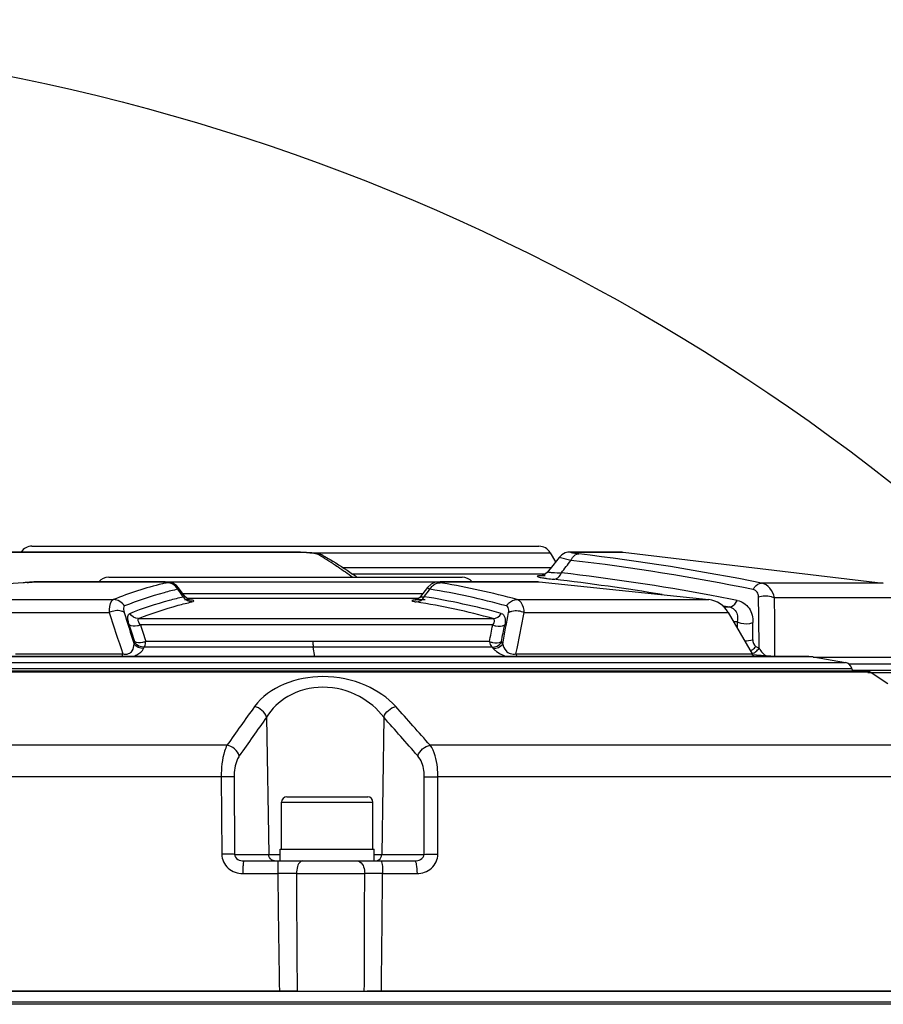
# Model space of a CAD drawing. Header units: millimetres. Extents: x 0 to 4205, y 0 to 2970.
# Tile 36 of 85: x 2299 to 2365, y 967 to 1042. Entities that reach past the tile are written whole.
import ezdxf

# ---------------------------------------------------------------- set-up
doc = ezdxf.new("R2010")
doc.units = ezdxf.units.MM
doc.header["$LTSCALE"] = 231.275
doc.layers.get('0').update_dxf_attribs({"linetype": 'CONTINUOUS'})
for name, color, linetype in [('204101000011_DXF_DIMENSION', 7, 'CONTINUOUS'), ('304102000047DXF_CONTINUOUS_LINE', 7, 'CONTINUOUS'), ('304102000049DXF_CONTINUOUS_LINE', 7, 'CONTINUOUS'), ('304102000051DXF_CONTINUOUS_LINE', 7, 'CONTINUOUS'), ('304106000050DXF_CONTINUOUS_LINE', 7, 'CONTINUOUS'), ('501023000050DXF_CONTINUOUS_LINE', 7, 'CONTINUOUS'), ('604007000006DXF_CONTINUOUS_LINE', 7, 'CONTINUOUS')]:
    doc.layers.add(name, color=color, linetype=linetype)
doc.styles.get("Standard").update_dxf_attribs({"font": 'txt', "width": 0.7})
doc.dimstyles.new('DIMSTYLE_6', dxfattribs={"dimtxt": 35, "dimasz": 25, "dimexe": 4, "dimexo": 0.2, "dimgap": 3.5, "dimtad": 0, "dimtih": 1, "dimtoh": 1, "dimdec": 1, "dimdsep": 46, "dimtxsty": 'Standard', "dimblk": '_FILLED', "dimblk1": '_FILLED', "dimblk2": '_FILLED', "dimcen": 0.09, "dimclrt": 5, "dimazin": 2, "dimtp": 0.5, "dimtm": 0.5, "dimtfac": 1, "dimtdec": 65535, "dimtofl": 0, "dimtmove": 0, "dimatfit": 3, "dimldrblk": '_FILLED', "dimfxl": 0, "dimtolj": 1, "dimarcsym": 0})

# ---------------------------------------------------------------- blocks, each defined once
blk = doc.blocks.new('*D24')
at = {"layer": '204101000011_DXF_DIMENSION', "color": 2, "linetype": 'Continuous'}
for start, end in [(96.72242, 170), (0, 73.05995)]:
    blk.add_arc((2267.091, 880.729), 271.364, start, end, dxfattribs=at)
for points in [[(2001.173, 953.175), (1999.849, 927.851), (2009.467, 951.316)], [(2533.058, 905.507), (2538.455, 880.729), (2541.549, 905.899)]]:
    blk.add_solid(points, dxfattribs=at)
blk = doc.blocks.new('_FILLED')
at = {"color": 0, "linetype": 'ByBlock'}
blk.add_solid([(0, 0), (-1, 0.17), (-1, -0.17)], dxfattribs=at)

msp = doc.modelspace()

# ---------------------------------------------------------------- linework, layer by layer
at = {"color": 2, "linetype": 'Continuous'}
msp.add_circle((2267.091, 880.729), 160, dxfattribs=at)
msp.add_arc((2267.091, 880.729), 210, 190, 170, dxfattribs=at)
at = {"layer": '304102000047DXF_CONTINUOUS_LINE', "color": 7, "linetype": 'Continuous'}
for p, q in [((2300.169, 1001.637), (2339.013, 1001.637)), ((2321.618, 1001.137), (2321.208, 1001.167)), ((2322.467, 1000.93), (2322.464, 1000.932)), ((2339.879, 1001.137), (2340.286, 1000.433)), ((2340.555, 1000.781), (2339.88, 999.907)), ((2340.775, 1000.99), (2340.555, 1000.781)), ((2340.768, 1000.987), (2340.555, 1000.781)), ((2341.381, 1001.187), (2341.233, 1001.171)), ((2341.39, 1001.187), (2341.322, 1001.181)), ((2345.378, 1001.193), (2341.637, 1001.193)), ((2345.464, 1001.19), (2365.394, 998.806)), ((2339.88, 999.907), (2339.73, 999.715)), ((2339.25, 999.383), (2339.192, 999.368)), ((2375.235, 992.102), (2363.057, 992.102))]:
    msp.add_line(p, q, dxfattribs=at)
at = {"layer": '304102000047DXF_CONTINUOUS_LINE', "color": 9, "linetype": 'Continuous'}
for p, q in [((2296.908, 1001.19), (2320.154, 1001.19)), ((2320.152, 1001.193), (2320.154, 1001.19)), ((2321.619, 1001.137), (2339.879, 1001.137)), ((2341.467, 1000.556), (2340.555, 1000.781)), ((2341.638, 1001.193), (2341.711, 1001.19)), ((2341.711, 1001.19), (2345.464, 1001.19)), ((2323.972, 1000.009), (2339.959, 1000.009)), ((2324.718, 999.512), (2339.502, 999.512)), ((2365.394, 998.806), (2356.059, 998.806)), ((2366.903, 997.675), (2357.064, 997.675)), ((2353.061, 997.094), (2353.581, 996.991)), ((2353.172, 996.991), (2353.581, 996.991)), ((2353.922, 995.858), (2354.204, 995.858)), ((2354.204, 995.858), (2354.205, 995.368)), ((2355.631, 993.96), (2355.877, 993.813)), ((2360.031, 993.127), (2369.022, 993.131)), ((2362.809, 992.621), (2363.082, 992.621)), ((2363.082, 992.621), (2369.563, 992.623)), ((2364.218, 991.958), (2372.273, 991.958))]:
    msp.add_line(p, q, dxfattribs=at)
at = {"layer": '304102000047DXF_CONTINUOUS_LINE', "color": 7, "linetype": 'Continuous'}
for points in [[(2321.208, 1001.167), (2320.734, 1001.186), (2320.21, 1001.193), (2296.983, 1001.193)], [(2322.467, 1000.93), (2322.213, 1001.035), (2321.945, 1001.096), (2321.618, 1001.137)], [(2341.233, 1001.171), (2341.024, 1001.12), (2340.768, 1000.987)], [(2341.638, 1001.193), (2341.521, 1001.192), (2341.381, 1001.187)], [(2339.73, 999.714), (2339.652, 999.626), (2339.438, 999.463), (2339.25, 999.383)]]:
    msp.add_lwpolyline(points, dxfattribs=at)
for centre, radius, start, end in [((2300.168, 1000.637), 1, 89.99992, 145.76684), ((2339.013, 1000.637), 1, 30.00004, 90.00008), ((2305.19, 971.631), 34.04, 54.29645, 54.96733)]:
    msp.add_arc(centre, radius, start, end, dxfattribs=at)
at = {"layer": '304102000047DXF_CONTINUOUS_LINE', "color": 9, "linetype": 'Continuous'}
for centre, radius, start, end in [((2321.995, 1000.071), 0.98, 71.52537, 90.33687), ((2312.628, 984.065), 19.395, 59.0786, 61.1409), ((2321.999, 1000.088), 0.963, 61.1763, 71.45456), ((2310.655, 980.77), 23.236, 57.16266, 59.0805), ((2341.707, 996.294), 4.895, 89.95262, 91.04806), ((2322.636, 835.159), 167.026, 78.45706, 83.323), ((2151.933, 1146.066), 238.949, 322.19566, 322.4856), ((2322.111, 835.212), 166.473, 78.45706, 83.323), ((2341.959, 1016.388), 17.378, 261.95708, 262.34432), ((2343.341, 1026.858), 27.939, 262.39525, 263.43025), ((2321.269, 831.708), 169.014, 79.4876, 83.38852), ((2320.687, 831.217), 169.009, 80.5436, 83.38896), ((2322.415, 838.333), 162.292, 78.70203, 79.45862), ((2166.893, 993.559), 188.984, 0.07711, 1.27148), ((2165.604, 994.733), 191.482, 359.53928, 0.88013), ((2353.396, 996.067), 0.942, 72.48227, 78.65157), ((2153.721, 996.778), 201.684, 359.34381, 359.71652), ((2357.113, 994.257), 1.241, 235.45976, 240.01195)]:
    msp.add_arc(centre, radius, start, end, dxfattribs=at)
for points, knots in [([(2320.154, 1001.19), (2320.555, 1001.19), (2321.101, 1001.184), (2321.707, 1001.118), (2321.925, 1001.087), (2321.989, 1001.051)], [0, 0, 0, 0, 0.652442, 0.880661, 1, 1, 1, 1]), ([(2342.057, 1001.051), (2341.927, 1001.067), (2341.76, 1001.087), (2341.544, 1001.124), (2341.479, 1001.138), (2341.406, 1001.16), (2341.502, 1001.208), (2341.557, 1001.188), (2341.617, 1001.189)], [0, 0, 0, 0, 0.461102, 0.619297, 0.720549, 0.762795, 0.789872, 1, 1, 1, 1]), ([(2341.467, 1000.556), (2341.499, 1000.628), (2341.621, 1000.857), (2341.872, 1001.054), (2342.057, 1001.051)], [0, 0, 0, 0, 0.299508, 1, 1, 1, 1]), ([(2323.255, 1000.293), (2323.376, 1000.215), (2323.881, 999.883), (2324.376, 999.535), (2324.747, 999.263)], [0, 0, 0, 0, 0.238831, 1, 1, 1, 1]), ([(2339.184, 999.373), (2339.081, 999.369), (2338.702, 999.36), (2339.026, 999.265), (2339.105, 999.249)], [0, 0, 0, 0, 0.560237, 1, 1, 1, 1]), ([(2339.105, 999.249), (2339.134, 999.244), (2339.274, 999.218), (2339.415, 999.197), (2339.528, 999.181)], [0, 0, 0, 0, 0.206405, 1, 1, 1, 1]), ([(2339.73, 999.714), (2339.681, 999.65), (2340.317, 999.601), (2340.472, 999.6), (2340.728, 999.598)], [0, 0, 0, 0, 0.24011, 1, 1, 1, 1]), ([(2340.145, 999.102), (2340.201, 999.102), (2340.467, 999.161), (2340.645, 999.408), (2340.728, 999.598)], [0, 0, 0, 0, 0.214212, 1, 1, 1, 1]), ([(2355.423, 998.318), (2355.459, 998.39), (2355.6, 998.62), (2355.865, 998.81), (2356.059, 998.806)], [0, 0, 0, 0, 0.294722, 1, 1, 1, 1]), ([(2357.064, 997.675), (2357.012, 997.945), (2356.799, 998.462), (2356.307, 998.757), (2356.059, 998.806)], [0, 0, 0, 0, 0.521783, 1, 1, 1, 1]), ([(2355.831, 997.752), (2355.828, 997.88), (2355.772, 998.14), (2355.54, 998.294), (2355.423, 998.318)], [0, 0, 0, 0, 0.515367, 1, 1, 1, 1]), ([(2355.831, 997.752), (2356.132, 997.864), (2356.588, 997.88), (2356.98, 997.724), (2357.064, 997.675)], [0, 0, 0, 0, 0.76775, 1, 1, 1, 1]), ([(2353.581, 996.991), (2353.64, 996.99), (2353.915, 997.046), (2354.113, 997.288), (2354.209, 997.48)], [0, 0, 0, 0, 0.216235, 1, 1, 1, 1]), ([(2353.68, 996.965), (2353.824, 996.919), (2354.095, 996.742), (2354.198, 996.442), (2354.218, 996.295)], [0, 0, 0, 0, 0.506336, 1, 1, 1, 1]), ([(2354.209, 997.48), (2354.56, 997.41), (2355.257, 996.95), (2355.404, 996.163), (2355.402, 995.781)], [0, 0, 0, 0, 0.48312, 1, 1, 1, 1]), ([(2354.204, 995.858), (2354.288, 995.812), (2354.671, 995.669), (2355.109, 995.679), (2355.402, 995.781)], [0, 0, 0, 0, 0.235663, 1, 1, 1, 1])]:
    msp.add_open_spline(points, degree=3, knots=knots, dxfattribs=at)
at = {"layer": '304102000047DXF_CONTINUOUS_LINE', "color": 7, "linetype": 'Continuous'}
msp.add_open_spline([(2322.464, 1000.932), (2322.647, 1000.831), (2323.422, 1000.387), (2324.169, 999.896), (2324.73, 999.504)], degree=3, knots=[0, 0, 0, 0, 0.233932, 1, 1, 1, 1], dxfattribs=at)
at = {"layer": '304102000047DXF_CONTINUOUS_LINE', "color": 9, "linetype": 'Continuous'}
for points in [[(2339.489, 999.378), (2339.387, 999.378), (2339.285, 999.377), (2339.184, 999.373)], [(2354.218, 996.295), (2354.238, 996.151), (2354.229, 996.002), (2354.205, 995.858)], [(2354.756, 994.395), (2354.969, 994.378), (2355.19, 994.4), (2355.392, 994.469)], [(2355.392, 994.469), (2355.389, 994.281), (2355.47, 994.057), (2355.631, 993.96)], [(2355.391, 993.721), (2355.481, 993.789), (2355.562, 993.871), (2355.631, 993.96)], [(2355.214, 993.611), (2355.276, 993.641), (2355.336, 993.679), (2355.391, 993.721)], [(2355.33, 993.412), (2355.441, 993.446), (2355.546, 993.503), (2355.638, 993.573)], [(2355.638, 993.573), (2355.728, 993.642), (2355.808, 993.724), (2355.877, 993.813)], [(2355.877, 993.813), (2355.957, 993.69), (2356.046, 993.572), (2356.147, 993.464)], [(2356.147, 993.464), (2356.227, 993.38), (2356.314, 993.3), (2356.41, 993.234)]]:
    msp.add_open_spline(points, degree=3, dxfattribs=at)
at = {"layer": '304102000049DXF_CONTINUOUS_LINE', "color": 7, "linetype": 'Continuous'}
msp.add_line((2252.484, 966.729), (2374.588, 966.729), dxfattribs=at)
at = {"layer": '304102000051DXF_CONTINUOUS_LINE', "color": 7, "linetype": 'Continuous'}
for p, q in [((2306.058, 999.261), (2333.124, 999.261)), ((2310.128, 998.901), (2300.431, 998.901)), ((2310.379, 998.897), (2310.128, 998.901)), ((2310.587, 998.886), (2310.379, 998.897)), ((2311.253, 998.628), (2311.02, 998.779)), ((2311.408, 998.46), (2311.253, 998.628)), ((2311.916, 997.77), (2311.409, 998.46)), ((2330.482, 998.484), (2329.941, 997.78)), ((2330.747, 998.726), (2330.481, 998.484)), ((2331.022, 998.847), (2330.747, 998.726)), ((2331.243, 998.887), (2331.022, 998.847)), ((2331.435, 998.898), (2331.243, 998.887)), ((2331.632, 998.901), (2331.435, 998.898)), ((2338.958, 998.901), (2331.632, 998.901)), ((2339.037, 998.898), (2352.039, 997.549)), ((2312.003, 997.67), (2311.916, 997.77)), ((2329.547, 997.513), (2329.53, 997.509)), ((2353.513, 996.566), (2355.341, 993.401)), ((2309.673, 993.182), (2290.49, 993.183)), ((2332.223, 993.183), (2309.673, 993.182)), ((2338.321, 993.182), (2332.223, 993.183)), ((2341.304, 993.183), (2338.321, 993.182)), ((2350.98, 993.183), (2341.304, 993.183)), ((2351.042, 993.183), (2350.98, 993.183)), ((2359.701, 993.182), (2351.042, 993.183)), ((2357.127, 993.191), (2355.334, 993.302)), ((2360.031, 993.155), (2362.508, 992.725)), ((2306.079, 992.063), (2292.631, 992.063)), ((2363.514, 992.063), (2348.879, 992.064)), ((2364.162, 992.062), (2363.514, 992.063)), ((2364.162, 992.062), (2364.094, 992.062)), ((2365.742, 991.083), (2364.385, 991.994)), ((2316.39, 977.529), (2329.487, 977.529)), ((2251.581, 967.529), (2375.49, 967.529))]:
    msp.add_line(p, q, dxfattribs=at)
at = {"layer": '304102000051DXF_CONTINUOUS_LINE', "color": 9, "linetype": 'Continuous'}
for p, q in [((2300.431, 998.901), (2300.355, 998.898)), ((2300.355, 998.898), (2310.09, 998.898)), ((2305.291, 998.904), (2333.891, 998.904)), ((2310.128, 998.901), (2310.09, 998.898)), ((2331.617, 998.809), (2331.439, 998.838)), ((2331.632, 998.901), (2331.68, 998.898)), ((2331.68, 998.898), (2339.037, 998.898)), ((2311.555, 998.054), (2311.344, 998.341)), ((2311.765, 997.769), (2311.555, 998.054)), ((2311.74, 998.009), (2330.117, 998.009)), ((2312.026, 997.654), (2329.81, 997.654)), ((2287.191, 997.549), (2306.416, 997.549)), ((2337.334, 997.549), (2352.039, 997.549)), ((2285.704, 996.566), (2306.097, 996.566)), ((2337.884, 996.566), (2353.513, 996.566)), ((2308.333, 996.093), (2335.492, 996.093)), ((2335.468, 995.601), (2308.494, 995.602)), ((2307.99, 994.143), (2308.037, 994.247)), ((2308.72, 993.798), (2308.768, 993.902)), ((2335.422, 993.902), (2308.768, 993.902)), ((2335.225, 994.333), (2308.888, 994.333)), ((2321.839, 993.182), (2321.723, 993.902)), ((2335.422, 993.902), (2335.511, 993.798)), ((2336.145, 994.247), (2336.233, 994.143)), ((2309.673, 993.155), (2280.515, 993.155)), ((2298.902, 993.4), (2300.869, 993.399)), ((2300.869, 993.399), (2307.124, 993.4)), ((2332.223, 993.155), (2309.673, 993.155)), ((2332.466, 993.155), (2332.223, 993.155)), ((2339.045, 993.155), (2332.466, 993.155)), ((2337.251, 993.4), (2341.304, 993.399)), ((2341.304, 993.155), (2339.045, 993.155)), ((2341.304, 993.399), (2355.341, 993.401)), ((2360.031, 993.155), (2341.304, 993.155)), ((2278.037, 992.725), (2362.508, 992.725)), ((2363.463, 991.996), (2289.837, 991.996)), ((2290.517, 992.259), (2321.95, 992.259)), ((2321.95, 992.259), (2357.25, 992.259)), ((2357.25, 992.259), (2362.989, 992.26)), ((2364.218, 991.995), (2363.463, 991.996)), ((2364.386, 991.994), (2364.218, 991.995)), ((2318.14, 988.532), (2318.305, 978.021)), ((2327.116, 988.535), (2326.963, 978.021)), ((2315.112, 986.39), (2267.55, 986.39)), ((2372.603, 986.389), (2330.674, 986.39)), ((2314.672, 983.973), (2272.012, 983.975)), ((2314.672, 983.973), (2314.705, 978.031)), ((2315.658, 983.963), (2315.69, 978.021)), ((2330.216, 978.021), (2330.227, 983.964)), ((2331.262, 978.031), (2331.274, 983.974)), ((2368.38, 983.975), (2331.274, 983.974)), ((2315.69, 978.021), (2319.191, 978.021)), ((2326.391, 978.021), (2330.216, 978.021)), ((2316.33, 976.557), (2318.998, 976.557)), ((2320.429, 976.547), (2325.663, 976.547)), ((2327.035, 976.557), (2329.671, 976.557))]:
    msp.add_line(p, q, dxfattribs=at)
at = {"layer": '304102000051DXF_CONTINUOUS_LINE', "color": 7, "linetype": 'Continuous'}
for points in [[(2300.115, 998.885), (2299.986, 998.876), (2299.839, 998.865), (2299.493, 998.838)], [(2300.432, 998.901), (2300.364, 998.899), (2300.302, 998.897), (2300.22, 998.892), (2300.115, 998.885)], [(2311.02, 998.779), (2310.784, 998.857), (2310.587, 998.886)], [(2312.311, 997.495), (2312.3, 997.497), (2312.184, 997.542), (2312.003, 997.67)], [(2329.941, 997.78), (2329.851, 997.681), (2329.656, 997.552), (2329.547, 997.513)], [(2355.529, 993.183), (2355.478, 993.224), (2355.392, 993.322), (2355.341, 993.401)], [(2360.031, 993.155), (2359.969, 993.164), (2359.701, 993.182)], [(2362.989, 992.26), (2362.912, 992.451), (2362.719, 992.644), (2362.508, 992.725)], [(2328.646, 992.064), (2313.497, 992.063), (2306.079, 992.063)], [(2348.879, 992.064), (2342.743, 992.064), (2335.933, 992.063), (2328.646, 992.064)], [(2363.085, 992.063), (2363.067, 992.08), (2362.989, 992.26)], [(2364.385, 991.994), (2364.355, 992.012), (2364.281, 992.044), (2364.218, 992.058)]]:
    msp.add_lwpolyline(points, dxfattribs=at)
at = {"layer": '304102000051DXF_CONTINUOUS_LINE', "color": 9, "linetype": 'Continuous'}
for points in [[(2308.037, 994.247), (2308.04, 994.256), (2308.041, 994.269), (2308.04, 994.286), (2308.036, 994.307), (2308.029, 994.333)], [(2336.135, 994.333), (2336.131, 994.309), (2336.131, 994.285), (2336.135, 994.264), (2336.145, 994.247)]]:
    msp.add_lwpolyline(points, dxfattribs=at)
at = {"layer": '304102000051DXF_CONTINUOUS_LINE', "color": 7, "linetype": 'Continuous'}
for centre, radius, start, end in [((2306.057, 998.261), 1, 89.99985, 139.99989), ((2333.124, 998.261), 1, 40.00011, 90.00015), ((2319.651, 747.14), 252.504, 94.57891, 97.38578), ((2351.781, 995.566), 2, 30, 82.58705)]:
    msp.add_arc(centre, radius, start, end, dxfattribs=at)
at = {"layer": '304102000051DXF_CONTINUOUS_LINE', "color": 9, "linetype": 'Continuous'}
for centre, radius, start, end in [((2305.189, 927.822), 71.244, 94.33506, 94.58561), ((2316.565, 972.452), 27.072, 103.67838, 112.01698), ((2316.972, 970.908), 28.668, 103.02643, 103.73993), ((2322.73, 944.868), 54.668, 74.50494, 80.64398), ((2331.679, 991.556), 7.342, 89.99019, 90.41289), ((2312.485, 998.181), 0.83, 209.8194, 216.43621), ((2111.471, 1165.766), 275.815, 322.47588, 322.62563), ((2321.456, 943.113), 55.354, 74.62818, 80.89123), ((2321.967, 944.52), 54.519, 74.50646, 80.8271), ((2320.865, 942.889), 55.178, 74.62811, 80.89123), ((2638.499, 1102.667), 348.925, 197.70292, 198.24934), ((2599.104, 1085.624), 305.15, 196.96888, 197.44509), ((2134.93, 1032.794), 204.98, 349.13133, 349.82012), ((2118.578, 1038.782), 223.333, 348.27577, 349.10392), ((2634.02, 1099.722), 342.604, 197.69262, 197.91536), ((2607.435, 1087.777), 312.828, 197.13659, 197.37979), ((2121.861, 1035.885), 217.372, 348.97989, 349.32026), ((2110.907, 1040.359), 229.883, 348.45046, 348.77291), ((2829.055, 622.734), 629.589, 144.387202, 144.717558), ((1860.023, 570.855), 627.839, 41.441066, 41.802355), ((2922.759, 560.02), 741.071, 144.673654, 144.953499), ((1796.663, 518.148), 708.974, 41.246518, 41.565488), ((2317.587, 681.485), 295.075, 89.44817, 89.72604), ((2328.038, 751.919), 224.64, 90.25584, 90.60571)]:
    msp.add_arc(centre, radius, start, end, dxfattribs=at)
for points, knots in [([(2299.803, 998.862), (2299.872, 998.867), (2300.056, 998.88), (2300.24, 998.898), (2300.355, 998.898)], [0, 0, 0, 0, 0.376675, 1, 1, 1, 1]), ([(2310.09, 998.898), (2310.173, 998.898), (2310.328, 998.892), (2310.448, 998.895), (2310.602, 998.864), (2310.531, 998.843), (2310.511, 998.838)], [0, 0, 0, 0, 0.459023, 0.771373, 0.885939, 1, 1, 1, 1]), ([(2311.409, 998.46), (2311.419, 998.446), (2311.407, 998.389), (2311.368, 998.361), (2311.344, 998.341)], [0, 0, 0, 0, 0.352928, 1, 1, 1, 1]), ([(2330.658, 998.341), (2330.608, 998.368), (2330.556, 998.392), (2330.469, 998.467), (2330.482, 998.484)], [0, 0, 0, 0, 0.728019, 1, 1, 1, 1]), ([(2331.439, 998.838), (2331.402, 998.844), (2331.21, 998.923), (2331.529, 998.897), (2331.626, 998.898)], [0, 0, 0, 0, 0.277338, 1, 1, 1, 1]), ([(2311.344, 998.341), (2310.992, 998.26), (2309.609, 997.912), (2308.253, 997.457), (2307.266, 997.057)], [0, 0, 0, 0, 0.253665, 1, 1, 1, 1]), ([(2307.659, 996.487), (2308.652, 996.888), (2310.018, 997.342), (2311.41, 997.688), (2311.765, 997.769)], [0, 0, 0, 0, 0.746272, 1, 1, 1, 1]), ([(2311.765, 997.769), (2311.787, 997.768), (2311.82, 997.772), (2311.933, 997.747), (2311.916, 997.77)], [0, 0, 0, 0, 0.437778, 1, 1, 1, 1]), ([(2329.941, 997.78), (2329.928, 997.762), (2330.109, 997.77), (2330.149, 997.766), (2330.219, 997.769)], [0, 0, 0, 0, 0.240314, 1, 1, 1, 1]), ([(2306.416, 997.549), (2306.358, 997.528), (2306.073, 997.278), (2306.084, 996.861), (2306.097, 996.566)], [0, 0, 0, 0, 0.173594, 1, 1, 1, 1]), ([(2307.266, 997.057), (2307.241, 997.047), (2307.122, 996.9), (2307.197, 996.704), (2307.24, 996.566)], [0, 0, 0, 0, 0.161124, 1, 1, 1, 1]), ([(2308.333, 996.093), (2309.323, 996.493), (2310.684, 996.946), (2312.072, 997.291), (2312.426, 997.371)], [0, 0, 0, 0, 0.746272, 1, 1, 1, 1]), ([(2312.426, 997.371), (2312.482, 997.384), (2312.725, 997.496), (2312.376, 997.5), (2312.272, 997.509)], [0, 0, 0, 0, 0.354914, 1, 1, 1, 1]), ([(2329.539, 997.519), (2329.45, 997.512), (2329.121, 997.486), (2329.41, 997.406), (2329.482, 997.392)], [0, 0, 0, 0, 0.549601, 1, 1, 1, 1]), ([(2329.482, 997.392), (2329.501, 997.388), (2329.54, 997.381), (2329.58, 997.375), (2329.6, 997.371)], [0, 0, 0, 0, 0.476069, 1, 1, 1, 1]), ([(2336.53, 997.057), (2336.573, 997.131), (2336.764, 997.392), (2337.098, 997.552), (2337.334, 997.549)], [0, 0, 0, 0, 0.266375, 1, 1, 1, 1]), ([(2336.684, 996.566), (2336.694, 996.624), (2336.72, 996.791), (2336.645, 997.025), (2336.53, 997.057)], [0, 0, 0, 0, 0.330726, 1, 1, 1, 1]), ([(2337.884, 996.566), (2337.877, 996.688), (2337.836, 997.061), (2337.591, 997.483), (2337.334, 997.549)], [0, 0, 0, 0, 0.316135, 1, 1, 1, 1]), ([(2307.24, 996.566), (2307.173, 996.613), (2306.804, 996.761), (2306.38, 996.687), (2306.097, 996.566)], [0, 0, 0, 0, 0.20961, 1, 1, 1, 1]), ([(2307.621, 995.602), (2307.588, 995.706), (2307.514, 995.968), (2307.479, 996.415), (2307.659, 996.487)], [0, 0, 0, 0, 0.361811, 1, 1, 1, 1]), ([(2336.13, 996.487), (2336.259, 996.451), (2336.487, 996.129), (2336.428, 995.793), (2336.391, 995.602)], [0, 0, 0, 0, 0.407401, 1, 1, 1, 1]), ([(2336.684, 996.566), (2336.763, 996.612), (2337.151, 996.753), (2337.595, 996.695), (2337.884, 996.566)], [0, 0, 0, 0, 0.224448, 1, 1, 1, 1]), ([(2308.494, 995.602), (2308.416, 995.57), (2308.137, 995.486), (2307.797, 995.483), (2307.621, 995.601)], [0, 0, 0, 0, 0.285917, 1, 1, 1, 1]), ([(2308.494, 995.602), (2308.425, 995.7), (2308.324, 995.812), (2308.278, 996.069), (2308.333, 996.093)], [0, 0, 0, 0, 0.667353, 1, 1, 1, 1]), ([(2335.492, 996.093), (2335.54, 996.079), (2335.624, 995.954), (2335.552, 995.773), (2335.498, 995.655), (2335.468, 995.601)], [0, 0, 0, 0, 0.274482, 0.663767, 1, 1, 1, 1]), ([(2335.468, 995.602), (2335.545, 995.569), (2335.843, 995.481), (2336.191, 995.49), (2336.391, 995.602)], [0, 0, 0, 0, 0.268685, 1, 1, 1, 1]), ([(2307.124, 993.4), (2307.27, 993.362), (2307.562, 993.346), (2307.933, 993.649), (2307.987, 993.965), (2307.99, 994.143)], [0, 0, 0, 0, 0.337021, 0.600475, 1, 1, 1, 1]), ([(2308.888, 994.333), (2308.811, 994.303), (2308.535, 994.222), (2308.202, 994.218), (2308.029, 994.333)], [0, 0, 0, 0, 0.286779, 1, 1, 1, 1]), ([(2308.768, 993.902), (2308.785, 993.925), (2308.856, 994.059), (2308.878, 994.212), (2308.888, 994.333)], [0, 0, 0, 0, 0.189622, 1, 1, 1, 1]), ([(2321.691, 994.333), (2321.693, 994.287), (2321.7, 994.143), (2321.707, 993.999), (2321.723, 993.902)], [0, 0, 0, 0, 0.31995, 1, 1, 1, 1]), ([(2335.225, 994.333), (2335.233, 994.287), (2335.268, 994.133), (2335.338, 993.976), (2335.422, 993.902)], [0, 0, 0, 0, 0.29639, 1, 1, 1, 1]), ([(2335.225, 994.333), (2335.302, 994.302), (2335.596, 994.216), (2335.938, 994.224), (2336.135, 994.333)], [0, 0, 0, 0, 0.269548, 1, 1, 1, 1]), ([(2336.233, 994.143), (2336.281, 993.956), (2336.418, 993.646), (2336.814, 993.358), (2337.112, 993.36), (2337.251, 993.4)], [0, 0, 0, 0, 0.412371, 0.689826, 1, 1, 1, 1]), ([(2307.876, 993.181), (2307.992, 993.217), (2308.32, 993.344), (2308.624, 993.586), (2308.72, 993.798)], [0, 0, 0, 0, 0.343954, 1, 1, 1, 1]), ([(2335.511, 993.798), (2335.561, 993.739), (2335.855, 993.453), (2336.243, 993.275), (2336.562, 993.182)], [0, 0, 0, 0, 0.187055, 1, 1, 1, 1]), ([(2328.045, 989.349), (2327.422, 990.045), (2325.627, 991.218), (2321.739, 992.055), (2318.324, 990.89), (2317.218, 989.347)], [0, 0, 0, 0, 0.235609, 0.520701, 1, 1, 1, 1]), ([(2327.116, 988.535), (2326.631, 989.188), (2325.218, 990.366), (2322.498, 991.072), (2319.812, 990.397), (2318.525, 989.182), (2318.14, 988.532)], [0, 0, 0, 0, 0.234896, 0.513064, 0.781683, 1, 1, 1, 1]), ([(2315.112, 986.389), (2315.037, 986.243), (2314.746, 985.469), (2314.67, 984.631), (2314.672, 983.973)], [0, 0, 0, 0, 0.200279, 1, 1, 1, 1]), ([(2331.274, 983.974), (2331.274, 984.213), (2331.224, 985.042), (2331.014, 985.899), (2330.674, 986.39)], [0, 0, 0, 0, 0.28519, 1, 1, 1, 1]), ([(2316.055, 985.574), (2315.989, 985.48), (2315.73, 984.982), (2315.656, 984.406), (2315.658, 983.963)], [0, 0, 0, 0, 0.205571, 1, 1, 1, 1]), ([(2330.227, 983.964), (2330.227, 984.124), (2330.188, 984.688), (2329.995, 985.268), (2329.726, 985.574)], [0, 0, 0, 0, 0.282332, 1, 1, 1, 1]), ([(2315.658, 983.963), (2315.601, 983.966), (2315.273, 983.976), (2314.944, 983.976), (2314.672, 983.973)], [0, 0, 0, 0, 0.173994, 1, 1, 1, 1]), ([(2330.227, 983.964), (2330.294, 983.967), (2330.643, 983.976), (2330.992, 983.977), (2331.274, 983.974)], [0, 0, 0, 0, 0.191788, 1, 1, 1, 1]), ([(2315.69, 978.021), (2315.633, 978.024), (2315.305, 978.033), (2314.977, 978.033), (2314.705, 978.031)], [0, 0, 0, 0, 0.174011, 1, 1, 1, 1]), ([(2314.705, 978.031), (2314.707, 977.637), (2315.103, 976.822), (2315.933, 976.557), (2316.33, 976.557)], [0, 0, 0, 0, 0.497891, 1, 1, 1, 1]), ([(2315.69, 978.021), (2315.688, 977.866), (2315.928, 977.576), (2316.239, 977.529), (2316.39, 977.529)], [0, 0, 0, 0, 0.507156, 1, 1, 1, 1]), ([(2329.487, 977.529), (2329.644, 977.529), (2329.961, 977.572), (2330.22, 977.864), (2330.216, 978.021)], [0, 0, 0, 0, 0.500621, 1, 1, 1, 1]), ([(2329.671, 976.557), (2330.062, 976.557), (2330.883, 976.827), (2331.262, 977.639), (2331.262, 978.031)], [0, 0, 0, 0, 0.499241, 1, 1, 1, 1]), ([(2330.216, 978.021), (2330.283, 978.023), (2330.632, 978.033), (2330.98, 978.033), (2331.262, 978.031)], [0, 0, 0, 0, 0.191772, 1, 1, 1, 1]), ([(2316.39, 977.529), (2316.364, 977.529), (2316.374, 977.382), (2316.336, 977.228), (2316.336, 976.905), (2316.33, 976.682), (2316.33, 976.557)], [0, 0, 0, 0, 0.078803, 0.294092, 0.617463, 1, 1, 1, 1]), ([(2319.009, 977.529), (2318.998, 977.53), (2319.018, 977.459), (2319.004, 977.432), (2319.003, 977.4)], [0, 0, 0, 0, 0.256345, 1, 1, 1, 1]), ([(2319.003, 977.4), (2319.002, 977.349), (2318.999, 977.068), (2318.998, 976.787), (2318.998, 976.557)], [0, 0, 0, 0, 0.182314, 1, 1, 1, 1]), ([(2320.917, 977.529), (2320.85, 977.529), (2320.648, 977.429), (2320.477, 977.054), (2320.431, 976.731), (2320.429, 976.547)], [0, 0, 0, 0, 0.169436, 0.528367, 1, 1, 1, 1]), ([(2325.07, 977.529), (2325.149, 977.529), (2325.552, 977.37), (2325.66, 976.873), (2325.663, 976.547)], [0, 0, 0, 0, 0.19436, 1, 1, 1, 1]), ([(2326.899, 977.529), (2326.929, 977.529), (2326.969, 977.398), (2327.022, 977.114), (2327.034, 976.787), (2327.035, 976.557)], [0, 0, 0, 0, 0.090196, 0.305419, 1, 1, 1, 1]), ([(2329.487, 977.529), (2329.52, 977.529), (2329.583, 977.409), (2329.647, 977.108), (2329.67, 976.788), (2329.671, 976.557)], [0, 0, 0, 0, 0.100051, 0.315491, 1, 1, 1, 1])]:
    msp.add_open_spline(points, degree=3, knots=knots, dxfattribs=at)
for points in [[(2310.836, 998.78), (2310.733, 998.819), (2310.621, 998.839), (2310.511, 998.838)], [(2311.125, 998.608), (2311.04, 998.681), (2310.941, 998.741), (2310.836, 998.78)], [(2311.344, 998.341), (2311.287, 998.441), (2311.212, 998.532), (2311.125, 998.608)], [(2330.658, 998.341), (2330.712, 998.44), (2330.782, 998.531), (2330.865, 998.608)], [(2330.865, 998.608), (2330.944, 998.68), (2331.037, 998.74), (2331.136, 998.78)], [(2331.136, 998.78), (2331.231, 998.818), (2331.336, 998.839), (2331.439, 998.838)], [(2312.426, 997.371), (2312.197, 997.371), (2311.953, 997.505), (2311.817, 997.689)], [(2329.6, 997.371), (2329.846, 997.371), (2330.102, 997.554), (2330.219, 997.769)], [(2307.266, 997.057), (2307.098, 997.338), (2306.744, 997.553), (2306.416, 997.549)], [(2312.272, 997.509), (2312.13, 997.52), (2311.988, 997.526), (2311.846, 997.53)], [(2329.763, 997.531), (2329.688, 997.528), (2329.614, 997.524), (2329.539, 997.519)], [(2330.297, 997.539), (2330.119, 997.539), (2329.941, 997.537), (2329.763, 997.531)], [(2308.333, 996.093), (2308.073, 996.092), (2307.793, 996.263), (2307.659, 996.487)], [(2335.492, 996.093), (2335.742, 996.092), (2336.004, 996.271), (2336.13, 996.487)], [(2308.72, 993.798), (2308.451, 993.784), (2308.15, 993.926), (2307.99, 994.143)], [(2308.768, 993.902), (2308.499, 993.888), (2308.197, 994.03), (2308.037, 994.247)], [(2335.422, 993.902), (2335.689, 993.887), (2335.982, 994.035), (2336.145, 994.247)], [(2335.511, 993.798), (2335.778, 993.783), (2336.071, 993.931), (2336.233, 994.143)], [(2307.058, 993.179), (2307.089, 993.25), (2307.109, 993.325), (2307.124, 993.4)], [(2337.344, 993.179), (2337.303, 993.247), (2337.273, 993.323), (2337.251, 993.4)], [(2318.14, 988.532), (2318.027, 988.926), (2317.62, 989.267), (2317.218, 989.347)], [(2327.116, 988.535), (2327.253, 988.923), (2327.642, 989.265), (2328.045, 989.349)], [(2316.055, 985.574), (2315.938, 985.973), (2315.521, 986.316), (2315.113, 986.39)], [(2329.726, 985.574), (2329.867, 985.967), (2330.265, 986.311), (2330.674, 986.39)], [(2318.367, 977.774), (2318.328, 977.849), (2318.306, 977.936), (2318.305, 978.021)], [(2326.905, 977.774), (2326.942, 977.85), (2326.962, 977.936), (2326.963, 978.021)], [(2318.752, 977.529), (2318.6, 977.529), (2318.438, 977.64), (2318.367, 977.774)], [(2326.546, 977.529), (2326.691, 977.529), (2326.841, 977.645), (2326.905, 977.774)], [(2318.998, 976.557), (2319.038, 973.548), (2319.081, 970.539), (2319.126, 967.529)], [(2320.429, 976.547), (2320.446, 973.541), (2320.464, 970.535), (2320.485, 967.529)], [(2325.634, 967.529), (2325.646, 970.535), (2325.656, 973.541), (2325.663, 976.547)], [(2326.939, 967.529), (2326.974, 970.539), (2327.005, 973.548), (2327.035, 976.557)]]:
    msp.add_open_spline(points, degree=3, dxfattribs=at)
at = {"layer": '304106000050DXF_CONTINUOUS_LINE', "color": 7, "linetype": 'Continuous'}
for p, q in [((2320.485, 967.529), (2265.084, 967.529)), ((2374.59, 967.529), (2325.855, 967.529)), ((2374.59, 966.529), (2254.375, 966.529))]:
    msp.add_line(p, q, dxfattribs=at)
at = {"layer": '501023000050DXF_CONTINUOUS_LINE', "color": 7, "linetype": 'Continuous'}
for p, q in [((2319.291, 978.429), (2319.291, 982.029)), ((2319.691, 982.429), (2325.891, 982.429)), ((2326.291, 978.429), (2326.291, 982.029))]:
    msp.add_line(p, q, dxfattribs=at)
at = {"layer": '501023000050DXF_CONTINUOUS_LINE', "color": 9, "linetype": 'Continuous'}
msp.add_line((2319.291, 982.029), (2326.291, 982.029), dxfattribs=at)
at = {"layer": '501023000050DXF_CONTINUOUS_LINE', "color": 7, "linetype": 'Continuous'}
for centre, start, end in [((2319.691, 982.029), 90, 180), ((2325.891, 982.029), 0, 90)]:
    msp.add_arc(centre, 0.4, start, end, dxfattribs=at)
at = {"layer": '604007000006DXF_CONTINUOUS_LINE', "color": 7, "linetype": 'Continuous'}
for p, q in [((2319.191, 977.529), (2319.191, 978.429)), ((2319.191, 978.429), (2326.391, 978.429)), ((2326.391, 977.529), (2326.391, 978.429)), ((2320.565, 977.529), (2320.845, 977.529))]:
    msp.add_line(p, q, dxfattribs=at)

# ---------------------------------------------------------------- dimensions: what is measured, and where the dimension line sits
at = {"layer": '204101000011_DXF_DIMENSION', "color": 2, "linetype": 'Continuous'}
dim = msp.add_angular_dim_2l(base=(2290.7417, 1151.0609), line1=((2535.5413, 880.7294), (2538.2549, 880.7294)), line2=((2002.7187, 927.3453), (2000.0463, 927.8166)), dimstyle='DIMSTYLE_6', dxfattribs=at)
dim.commit()
dim.dimension.update_dxf_attribs({"geometry": '*D24', "text_midpoint": (2242.3251, 1133.5609), "dimtype": 162})

doc.saveas('drawing.dxf')
